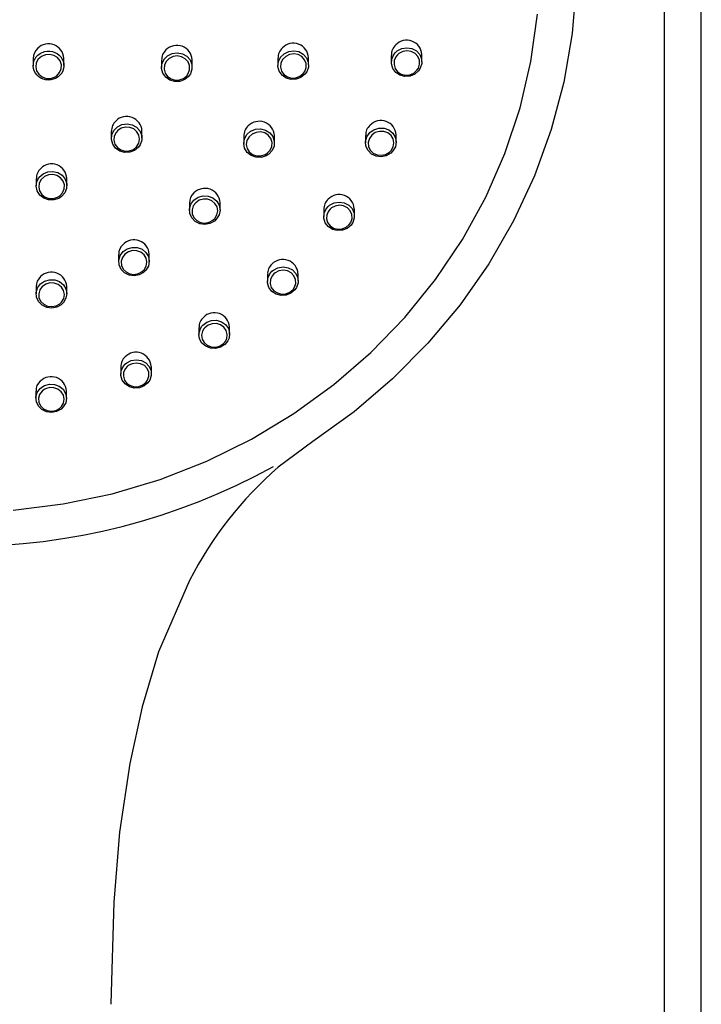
# Model space of a CAD drawing. Header units: millimetres. Extents: x 4446.15 to 4446.64, y 3573.36 to 3574.97.
# Tile 2 of 6: x 4446.3118 to 4446.3674, y 3574.2439 to 3574.3241. Entities that reach past the tile are written whole.
import ezdxf

# ---------------------------------------------------------------- set-up
doc = ezdxf.new("R2010")
doc.units = ezdxf.units.MM
doc.layers.add('SANINDUSA', color=3, linetype='Continuous')

msp = doc.modelspace()

# ---------------------------------------------------------------- linework, layer by layer
at = {"layer": 'SANINDUSA'}
for p, q in [((4446.364347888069, 3574.772406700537), (4446.364347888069, 3574.132391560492)), ((4446.367377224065, 3574.23767495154), (4446.367377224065, 3574.759714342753)), ((4446.31293434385, 3574.320975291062), (4446.31293434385, 3574.320390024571)), ((4446.31543434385, 3574.320401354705), (4446.31543434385, 3574.32098884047)), ((4446.332872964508, 3574.320995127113), (4446.332872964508, 3574.32041183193)), ((4446.335372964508, 3574.32045521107), (4446.335372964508, 3574.321047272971)), ((4446.342114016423, 3574.321232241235), (4446.342114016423, 3574.320649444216)), ((4446.344614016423, 3574.32070777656), (4446.344614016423, 3574.321301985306)), ((4446.323386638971, 3574.32083400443), (4446.323386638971, 3574.320249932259)), ((4446.325886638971, 3574.320277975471), (4446.325886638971, 3574.320867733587)), ((4446.319298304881, 3574.315052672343), (4446.319298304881, 3574.314467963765)), ((4446.321798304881, 3574.314489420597), (4446.321798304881, 3574.315078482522)), ((4446.330089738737, 3574.314644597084), (4446.330089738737, 3574.314060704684)), ((4446.332589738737, 3574.314099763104), (4446.332589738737, 3574.314691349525)), ((4446.340016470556, 3574.314696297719), (4446.340016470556, 3574.314113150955)), ((4446.342516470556, 3574.314168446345), (4446.342516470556, 3574.314761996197)), ((4446.313179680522, 3574.311192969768), (4446.313179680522, 3574.310607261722)), ((4446.315679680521, 3574.310618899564), (4446.315679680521, 3574.311206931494)), ((4446.325662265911, 3574.309193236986), (4446.325662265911, 3574.308608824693)), ((4446.328162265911, 3574.308640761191), (4446.328162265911, 3574.309231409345)), ((4446.336610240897, 3574.308674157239), (4446.336610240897, 3574.308090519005)), ((4446.339110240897, 3574.308139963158), (4446.339110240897, 3574.308733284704)), ((4446.319892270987, 3574.305012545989), (4446.319892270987, 3574.304427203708)), ((4446.322392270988, 3574.304449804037), (4446.322392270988, 3574.30503953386)), ((4446.332026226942, 3574.303397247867), (4446.332026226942, 3574.302812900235)), ((4446.334526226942, 3574.302854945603), (4446.334526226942, 3574.30344753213)), ((4446.313172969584, 3574.30238743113), (4446.313172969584, 3574.301801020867)), ((4446.315672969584, 3574.301812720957), (4446.315672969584, 3574.30240138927)), ((4446.326440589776, 3574.299068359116), (4446.326440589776, 3574.29848299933)), ((4446.328940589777, 3574.298516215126), (4446.328940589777, 3574.299107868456)), ((4446.320067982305, 3574.295853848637), (4446.320067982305, 3574.295267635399)), ((4446.322567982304, 3574.295290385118), (4446.322567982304, 3574.295881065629)), ((4446.313153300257, 3574.29387724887), (4446.313153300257, 3574.293289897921)), ((4446.315653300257, 3574.293301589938), (4446.315653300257, 3574.29389112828)), ((4446.319263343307, 3574.243946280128), (4446.319263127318, 3574.243925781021)), ((4446.319263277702, 3574.243991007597), (4446.31926327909, 3574.243946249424))]:
    msp.add_line(p, q, dxfattribs=at)
for points in [[(4446.357182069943, 3574.326982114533), (4446.356857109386, 3574.323000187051), (4446.356177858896, 3574.319058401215), (4446.355149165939, 3574.315184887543), (4446.353778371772, 3574.311407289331), (4446.352075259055, 3574.307752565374), (4446.350051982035, 3574.304246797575), (4446.347722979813, 3574.300915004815), (4446.345104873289, 3574.2977809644), (4446.342216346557, 3574.294867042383), (4446.339078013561, 3574.292194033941), (4446.335712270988, 3574.289781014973)], [(4446.311308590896, 3574.284177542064), (4446.315373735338, 3574.284683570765), (4446.319376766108, 3574.28552267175), (4446.323287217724, 3574.286688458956), (4446.327075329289, 3574.288172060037), (4446.330712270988, 3574.289962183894), (4446.334170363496, 3574.292045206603), (4446.337423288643, 3574.294405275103), (4446.340446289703, 3574.297024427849), (4446.343216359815, 3574.299882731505), (4446.345712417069, 3574.302958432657), (4446.347915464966, 3574.30622812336), (4446.349808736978, 3574.309666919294), (4446.351377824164, 3574.313248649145), (4446.352610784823, 3574.316946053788), (4446.353498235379, 3574.320730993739), (4446.354033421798, 3574.324574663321)], [(4446.342459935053, 3574.321469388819), (4446.342594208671, 3574.321586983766), (4446.342962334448, 3574.321782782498), (4446.34337657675, 3574.321854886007), (4446.343790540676, 3574.321794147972), (4446.344156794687, 3574.321606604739), (4446.344432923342, 3574.321313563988), (4446.344587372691, 3574.320949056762), (4446.344603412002, 3574.320555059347), (4446.344480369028, 3574.320175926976), (4446.344340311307, 3574.319967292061), (4446.344026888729, 3574.319697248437), (4446.343639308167, 3574.319537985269), (4446.343220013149, 3574.319507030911), (4446.34281595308, 3574.319608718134), (4446.342473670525, 3574.319832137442), (4446.342232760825, 3574.320151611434), (4446.342120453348, 3574.320530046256), (4446.342148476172, 3574.320924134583), (4446.342312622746, 3574.321289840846), (4446.342459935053, 3574.321469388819)], [(4446.313491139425, 3574.321371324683), (4446.313493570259, 3574.321372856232), (4446.313675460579, 3574.321467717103), (4446.313877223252, 3574.321534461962), (4446.314081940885, 3574.321567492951), (4446.314295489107, 3574.321567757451), (4446.314499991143, 3574.32153522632), (4446.314701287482, 3574.321468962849), (4446.314882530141, 3574.321374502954), (4446.315048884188, 3574.321249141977), (4446.315186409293, 3574.321103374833), (4446.315299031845, 3574.320933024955), (4446.315377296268, 3574.320752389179), (4446.315423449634, 3574.320556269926), (4446.31543361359, 3574.320361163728), (4446.315408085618, 3574.320161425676), (4446.315349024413, 3574.319973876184), (4446.31525472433, 3574.319793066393), (4446.315133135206, 3574.319634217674), (4446.314980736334, 3574.319492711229), (4446.314875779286, 3574.319418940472), (4446.314761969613, 3574.319355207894), (4446.314570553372, 3574.31927877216), (4446.314362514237, 3574.319232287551), (4446.314155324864, 3574.319219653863), (4446.313943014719, 3574.319240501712), (4446.31374336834, 3574.319293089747), (4446.313550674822, 3574.31937892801), (4446.31338106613, 3574.319490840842), (4446.313229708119, 3574.319632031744), (4446.313109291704, 3574.319790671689), (4446.31301637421, 3574.319971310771), (4446.3129587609, 3574.320158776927), (4446.312934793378, 3574.320358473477), (4446.312946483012, 3574.32055359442), (4446.312994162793, 3574.320749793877), (4446.313073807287, 3574.320930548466), (4446.313187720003, 3574.321101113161), (4446.313325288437, 3574.321246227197), (4446.313491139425, 3574.321371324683)], [(4446.313605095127, 3574.321146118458), (4446.313350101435, 3574.320919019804), (4446.31318743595, 3574.320623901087), (4446.313137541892, 3574.320295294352), (4446.313206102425, 3574.319970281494), (4446.31338538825, 3574.319685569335), (4446.313655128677, 3574.31947329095), (4446.313984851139, 3574.319357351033), (4446.314337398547, 3574.319350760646), (4446.314673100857, 3574.319454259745), (4446.314856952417, 3574.319569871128), (4446.315087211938, 3574.319822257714), (4446.315216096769, 3574.320131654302), (4446.315229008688, 3574.320463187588), (4446.315124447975, 3574.320779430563), (4446.314914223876, 3574.321044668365), (4446.314622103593, 3574.321228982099), (4446.314281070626, 3574.321311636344), (4446.313929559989, 3574.321283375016), (4446.313605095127, 3574.321146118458)], [(4446.323595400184, 3574.32090282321), (4446.323598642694, 3574.320907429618), (4446.323887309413, 3574.32119675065), (4446.32426029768, 3574.32138115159), (4446.324675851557, 3574.321439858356), (4446.32508728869, 3574.321366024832), (4446.325448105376, 3574.321167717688), (4446.325717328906, 3574.320867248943), (4446.325864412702, 3574.320498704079), (4446.325872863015, 3574.320103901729), (4446.325742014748, 3574.319727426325), (4446.325596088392, 3574.319521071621), (4446.325276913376, 3574.319261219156), (4446.324885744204, 3574.31911437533), (4446.324466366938, 3574.319096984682), (4446.324065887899, 3574.319211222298), (4446.323729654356, 3574.319444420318), (4446.323495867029, 3574.319770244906), (4446.323390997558, 3574.320151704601), (4446.323426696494, 3574.320545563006), (4446.323595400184, 3574.32090282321)], [(4446.323769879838, 3574.32073015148), (4446.323628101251, 3574.320429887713), (4446.323598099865, 3574.320099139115), (4446.323686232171, 3574.319779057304), (4446.323882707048, 3574.31950592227), (4446.324165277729, 3574.319310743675), (4446.324501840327, 3574.319215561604), (4446.324854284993, 3574.319230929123), (4446.325183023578, 3574.319354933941), (4446.325451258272, 3574.319573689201), (4446.325573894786, 3574.319747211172), (4446.325683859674, 3574.320063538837), (4446.32567675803, 3574.320394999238), (4446.325553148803, 3574.320704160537), (4446.32532689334, 3574.320955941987), (4446.325023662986, 3574.321121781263), (4446.324677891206, 3574.321183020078), (4446.324328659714, 3574.321132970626), (4446.324015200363, 3574.320977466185), (4446.323769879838, 3574.32073015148)], [(4446.333083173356, 3574.321068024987), (4446.333090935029, 3574.321078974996), (4446.333381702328, 3574.321367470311), (4446.33375586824, 3574.321551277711), (4446.334171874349, 3574.321609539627), (4446.334583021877, 3574.32153511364), (4446.334942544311, 3574.321335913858), (4446.335209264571, 3574.32103446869), (4446.335352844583, 3574.320665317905), (4446.33535745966, 3574.320270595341), (4446.335223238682, 3574.319894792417), (4446.335076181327, 3574.319689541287), (4446.334754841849, 3574.319429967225), (4446.334362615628, 3574.319283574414), (4446.333943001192, 3574.319266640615), (4446.333543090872, 3574.319381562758), (4446.333208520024, 3574.319615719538), (4446.332977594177, 3574.319942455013), (4446.332876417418, 3574.32032432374), (4446.332915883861, 3574.320717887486), (4446.333083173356, 3574.321068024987)], [(4446.333261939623, 3574.320895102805), (4446.333121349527, 3574.320600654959), (4446.333088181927, 3574.320270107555), (4446.333173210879, 3574.319949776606), (4446.333367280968, 3574.319676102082), (4446.333648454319, 3574.319480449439), (4446.333984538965, 3574.31938509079), (4446.33433718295, 3574.319400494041), (4446.334666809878, 3574.31952451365), (4446.334936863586, 3574.319743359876), (4446.335060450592, 3574.319916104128), (4446.335173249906, 3574.32023200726), (4446.335169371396, 3574.32056340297), (4446.335048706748, 3574.320872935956), (4446.334824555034, 3574.321125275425), (4446.334522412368, 3574.321291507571), (4446.334176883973, 3574.321352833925), (4446.333827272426, 3574.321302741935), (4446.333512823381, 3574.321147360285), (4446.333261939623, 3574.320895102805)], [(4446.342621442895, 3574.321271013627), (4446.342497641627, 3574.32111970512), (4446.34235963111, 3574.320811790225), (4446.342336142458, 3574.320481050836), (4446.342430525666, 3574.32016374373), (4446.342632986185, 3574.319896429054), (4446.342920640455, 3574.319710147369), (4446.34326021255, 3574.319626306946), (4446.343612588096, 3574.319653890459), (4446.343938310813, 3574.319789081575), (4446.344201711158, 3574.320017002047), (4446.344319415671, 3574.320192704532), (4446.344422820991, 3574.320511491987), (4446.344409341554, 3574.320842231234), (4446.344279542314, 3574.321147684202), (4446.344047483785, 3574.321392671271), (4446.343739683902, 3574.321548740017), (4446.343391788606, 3574.321598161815), (4446.343043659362, 3574.321536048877), (4446.342734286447, 3574.321370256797), (4446.342621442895, 3574.321271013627)], [(4446.3195094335, 3574.315120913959), (4446.319795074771, 3574.31540670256), (4446.320167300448, 3574.31559069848), (4446.320582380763, 3574.315649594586), (4446.320993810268, 3574.315576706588), (4446.321355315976, 3574.315379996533), (4446.32162596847, 3574.315081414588), (4446.321774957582, 3574.314714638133), (4446.321785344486, 3574.314321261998), (4446.321656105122, 3574.313945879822), (4446.321510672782, 3574.313739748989), (4446.321192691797, 3574.31348086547), (4446.32080225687, 3574.31333429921), (4446.320383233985, 3574.313316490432), (4446.319982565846, 3574.313429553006), (4446.31964540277, 3574.313661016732), (4446.319409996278, 3574.313984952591), (4446.31930316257, 3574.314364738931), (4446.319336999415, 3574.31475728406), (4446.3195094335, 3574.315120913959)], [(4446.319681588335, 3574.314944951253), (4446.319537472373, 3574.3146425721), (4446.319507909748, 3574.31431383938), (4446.319596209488, 3574.313995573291), (4446.319792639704, 3574.313723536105), (4446.32007522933, 3574.313528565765), (4446.320412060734, 3574.31343286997), (4446.320764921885, 3574.313447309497), (4446.32109383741, 3574.313570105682), (4446.321361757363, 3574.313787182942), (4446.321538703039, 3574.314073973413), (4446.321604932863, 3574.314398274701), (4446.321552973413, 3574.314723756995), (4446.321388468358, 3574.315013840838), (4446.321129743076, 3574.315235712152), (4446.320805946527, 3574.315364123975), (4446.32045378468, 3574.315384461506), (4446.320113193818, 3574.315294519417), (4446.319822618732, 3574.31510466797), (4446.319681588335, 3574.314944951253)], [(4446.340548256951, 3574.315082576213), (4446.34070368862, 3574.315173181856), (4446.341103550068, 3574.315297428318), (4446.341522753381, 3574.315291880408), (4446.341914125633, 3574.315156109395), (4446.342232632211, 3574.314904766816), (4446.342441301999, 3574.314566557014), (4446.342516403, 3574.314180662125), (4446.342450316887, 3574.313791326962), (4446.342251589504, 3574.313442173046), (4446.342071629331, 3574.313263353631), (4446.341709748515, 3574.3130562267), (4446.34129848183, 3574.312971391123), (4446.340882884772, 3574.313018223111), (4446.340509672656, 3574.313192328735), (4446.340222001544, 3574.313474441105), (4446.340053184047, 3574.313832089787), (4446.340022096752, 3574.31422388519), (4446.34013120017, 3574.314605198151), (4446.340367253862, 3574.314933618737), (4446.340548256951, 3574.315082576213)], [(4446.330646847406, 3574.315043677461), (4446.330662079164, 3574.315053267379), (4446.331046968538, 3574.315213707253), (4446.331465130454, 3574.3152469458), (4446.33186981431, 3574.315148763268), (4446.332215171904, 3574.314929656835), (4446.332461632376, 3574.314614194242), (4446.332580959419, 3574.3142383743), (4446.332559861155, 3574.313845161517), (4446.332401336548, 3574.313479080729), (4446.332123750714, 3574.313181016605), (4446.331904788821, 3574.313045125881), (4446.331503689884, 3574.31292250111), (4446.331084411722, 3574.312930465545), (4446.330693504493, 3574.313068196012), (4446.330375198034, 3574.313320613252), (4446.330166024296, 3574.313659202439), (4446.330089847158, 3574.314045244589), (4446.330154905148, 3574.314434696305), (4446.330353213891, 3574.314783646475), (4446.330646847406, 3574.315043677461)], [(4446.330768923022, 3574.314815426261), (4446.330522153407, 3574.314596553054), (4446.330355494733, 3574.314303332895), (4446.330300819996, 3574.313976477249), (4446.330364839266, 3574.313652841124), (4446.330540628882, 3574.313369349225), (4446.33080813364, 3574.313158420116), (4446.331136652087, 3574.313043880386), (4446.331489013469, 3574.313038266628), (4446.331826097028, 3574.313142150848), (4446.33201011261, 3574.313256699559), (4446.332243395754, 3574.313507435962), (4446.332376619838, 3574.313814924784), (4446.33239435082, 3574.314144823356), (4446.332294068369, 3574.314459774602), (4446.33208694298, 3574.314723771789), (4446.331796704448, 3574.314906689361), (4446.331456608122, 3574.314988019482), (4446.331105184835, 3574.314959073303), (4446.330768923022, 3574.314815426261)], [(4446.340679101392, 3574.31485696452), (4446.340526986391, 3574.314731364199), (4446.34032849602, 3574.314454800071), (4446.340236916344, 3574.314134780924), (4446.340263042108, 3574.313806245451), (4446.340404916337, 3574.313506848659), (4446.340646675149, 3574.313271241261), (4446.340960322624, 3574.313126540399), (4446.341309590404, 3574.313088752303), (4446.341655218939, 3574.313161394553), (4446.341959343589, 3574.313336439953), (4446.342110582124, 3574.313487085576), (4446.342277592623, 3574.313780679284), (4446.342333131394, 3574.31410750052), (4446.342270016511, 3574.314430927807), (4446.342094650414, 3574.314713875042), (4446.341826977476, 3574.314923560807), (4446.341498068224, 3574.315036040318), (4446.341145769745, 3574.315039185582), (4446.340809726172, 3574.314933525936), (4446.340679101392, 3574.31485696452)], [(4446.313738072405, 3574.311582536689), (4446.314118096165, 3574.31174248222), (4446.314535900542, 3574.311777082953), (4446.314941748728, 3574.311680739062), (4446.315290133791, 3574.311464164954), (4446.315541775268, 3574.311151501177), (4446.315668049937, 3574.31077785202), (4446.315654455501, 3574.310385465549), (4446.315502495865, 3574.310018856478), (4446.315229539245, 3574.309719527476), (4446.31501118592, 3574.309582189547), (4446.314612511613, 3574.309458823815), (4446.314193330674, 3574.309465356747), (4446.313800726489, 3574.309601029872), (4446.313478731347, 3574.309850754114), (4446.313263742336, 3574.310186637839), (4446.313180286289, 3574.310570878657), (4446.313237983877, 3574.310959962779), (4446.313430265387, 3574.311309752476), (4446.313738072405, 3574.311582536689)], [(4446.313851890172, 3574.311352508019), (4446.313849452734, 3574.311350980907), (4446.313593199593, 3574.311123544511), (4446.313431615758, 3574.310830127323), (4446.313383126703, 3574.310503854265), (4446.313453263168, 3574.310181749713), (4446.313633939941, 3574.309900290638), (4446.313904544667, 3574.309691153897), (4446.314234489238, 3574.309577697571), (4446.314586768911, 3574.309572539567), (4446.314921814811, 3574.309676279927), (4446.315105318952, 3574.309791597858), (4446.315334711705, 3574.310042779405), (4446.315462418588, 3574.310350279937), (4446.315473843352, 3574.310679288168), (4446.315367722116, 3574.310992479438), (4446.315156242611, 3574.311254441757), (4446.314863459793, 3574.31143576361), (4446.314522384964, 3574.311516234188), (4446.314171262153, 3574.311486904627), (4446.313851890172, 3574.311352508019)], [(4446.326028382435, 3574.309437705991), (4446.326029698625, 3574.309438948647), (4446.326371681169, 3574.309668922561), (4446.326774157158, 3574.309781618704), (4446.327192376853, 3574.309764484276), (4446.327579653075, 3574.309619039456), (4446.327892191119, 3574.309361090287), (4446.328094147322, 3574.309019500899), (4446.328162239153, 3574.308633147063), (4446.328088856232, 3574.308246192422), (4446.327882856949, 3574.307902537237), (4446.327697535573, 3574.307727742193), (4446.32733191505, 3574.307531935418), (4446.326919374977, 3574.307458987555), (4446.326505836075, 3574.307516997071), (4446.326137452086, 3574.307699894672), (4446.325856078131, 3574.307987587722), (4446.325694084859, 3574.308347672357), (4446.325670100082, 3574.308739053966), (4446.325786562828, 3574.309117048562), (4446.326028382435, 3574.309437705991)], [(4446.326178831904, 3574.309230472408), (4446.325975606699, 3574.308961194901), (4446.325877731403, 3574.308644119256), (4446.325897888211, 3574.308316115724), (4446.326034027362, 3574.308014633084), (4446.326270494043, 3574.307774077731), (4446.326580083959, 3574.307621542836), (4446.326927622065, 3574.307573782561), (4446.327274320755, 3574.307635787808), (4446.327581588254, 3574.307800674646), (4446.327737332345, 3574.307947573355), (4446.327910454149, 3574.308236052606), (4446.327972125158, 3574.308560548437), (4446.327914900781, 3574.308884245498), (4446.327745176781, 3574.309170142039), (4446.3274825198, 3574.309385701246), (4446.32715705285, 3574.309506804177), (4446.326805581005, 3574.309520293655), (4446.326467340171, 3574.309424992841), (4446.326178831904, 3574.309230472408)], [(4446.336969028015, 3574.308914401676), (4446.337092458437, 3574.309019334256), (4446.337460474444, 3574.30921121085), (4446.33787357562, 3574.309280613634), (4446.338286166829, 3574.309219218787), (4446.338651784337, 3574.309032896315), (4446.338928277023, 3574.308742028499), (4446.339083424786, 3574.308379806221), (4446.339099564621, 3574.307988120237), (4446.338975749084, 3574.307611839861), (4446.33883420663, 3574.307404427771), (4446.338520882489, 3574.307139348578), (4446.338133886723, 3574.306983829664), (4446.337715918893, 3574.306954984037), (4446.337313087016, 3574.307056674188), (4446.336971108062, 3574.307278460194), (4446.33672962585, 3574.307595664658), (4446.33661672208, 3574.307971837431), (4446.33664493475, 3574.308363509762), (4446.336810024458, 3574.308726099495), (4446.336969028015, 3574.308914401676)], [(4446.337125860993, 3574.308708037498), (4446.336992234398, 3574.30854970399), (4446.336853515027, 3574.308245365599), (4446.336829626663, 3574.307918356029), (4446.336829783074, 3574.307916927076), (4446.336924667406, 3574.307602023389), (4446.337127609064, 3574.307336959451), (4446.337415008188, 3574.307152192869), (4446.33775354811, 3574.307068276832), (4446.338104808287, 3574.307093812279), (4446.338430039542, 3574.307225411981), (4446.33869335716, 3574.307448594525), (4446.338812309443, 3574.307622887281), (4446.338916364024, 3574.307938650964), (4446.338902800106, 3574.308266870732), (4446.338772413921, 3574.308569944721), (4446.338540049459, 3574.308812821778), (4446.338232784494, 3574.308967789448), (4446.337886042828, 3574.309017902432), (4446.337538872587, 3574.308958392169), (4446.337229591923, 3574.308796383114), (4446.337125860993, 3574.308708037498)], [(4446.320258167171, 3574.305252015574), (4446.320592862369, 3574.305477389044), (4446.320994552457, 3574.305591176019), (4446.321412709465, 3574.305575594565), (4446.321800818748, 3574.30543227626), (4446.322115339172, 3574.305176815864), (4446.322320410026, 3574.30483753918), (4446.322392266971, 3574.304452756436), (4446.322322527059, 3574.304066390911), (4446.32211940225, 3574.303722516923), (4446.321934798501, 3574.303546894), (4446.321570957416, 3574.303350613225), (4446.321159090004, 3574.303276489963), (4446.320745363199, 3574.30333276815), (4446.320375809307, 3574.30351338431), (4446.320092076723, 3574.303798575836), (4446.319926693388, 3574.304156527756), (4446.319898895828, 3574.304546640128), (4446.320011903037, 3574.30492433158), (4446.320258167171, 3574.305252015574)], [(4446.320405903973, 3574.305042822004), (4446.320401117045, 3574.305038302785), (4446.320199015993, 3574.304768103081), (4446.320104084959, 3574.304452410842), (4446.320103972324, 3574.304451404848), (4446.320127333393, 3574.304124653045), (4446.320266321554, 3574.303825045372), (4446.320504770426, 3574.303586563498), (4446.32081534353, 3574.303435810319), (4446.321163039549, 3574.303389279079), (4446.321509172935, 3574.303451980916), (4446.321814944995, 3574.303616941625), (4446.321970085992, 3574.30376433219), (4446.322140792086, 3574.304052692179), (4446.322199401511, 3574.304376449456), (4446.322139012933, 3574.304698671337), (4446.321966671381, 3574.304982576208), (4446.321702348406, 3574.305196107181), (4446.321376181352, 3574.305315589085), (4446.321024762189, 3574.305328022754), (4446.320687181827, 3574.305232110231), (4446.320405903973, 3574.305042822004)], [(4446.332392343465, 3574.303639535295), (4446.332509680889, 3574.303737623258), (4446.332878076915, 3574.303927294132), (4446.33329093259, 3574.303994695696), (4446.333702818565, 3574.303932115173), (4446.334067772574, 3574.303745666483), (4446.334344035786, 3574.303455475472), (4446.334499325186, 3574.303094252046), (4446.334515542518, 3574.302703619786), (4446.334391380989, 3574.302328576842), (4446.334248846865, 3574.302121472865), (4446.333935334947, 3574.301859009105), (4446.333548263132, 3574.301705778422), (4446.333130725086, 3574.301678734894), (4446.332728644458, 3574.301781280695), (4446.332387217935, 3574.302002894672), (4446.332145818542, 3574.302319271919), (4446.332032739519, 3574.302694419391), (4446.332060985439, 3574.303085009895), (4446.332226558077, 3574.303446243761), (4446.332392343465, 3574.303639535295)], [(4446.332545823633, 3574.303429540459), (4446.332406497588, 3574.303267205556), (4446.332267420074, 3574.302964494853), (4446.332243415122, 3574.302638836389), (4446.332243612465, 3574.302637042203), (4446.332338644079, 3574.302323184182), (4446.332541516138, 3574.30205890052), (4446.332828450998, 3574.301874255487), (4446.33316635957, 3574.301789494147), (4446.333517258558, 3574.301813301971), (4446.333842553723, 3574.301942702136), (4446.334106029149, 3574.302163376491), (4446.334225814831, 3574.302337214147), (4446.334330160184, 3574.302651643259), (4446.334316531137, 3574.302978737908), (4446.334186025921, 3574.303280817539), (4446.333953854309, 3574.303523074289), (4446.333647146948, 3574.303678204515), (4446.333300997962, 3574.303729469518), (4446.332954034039, 3574.303671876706), (4446.332644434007, 3574.303512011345), (4446.332545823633, 3574.303429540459)], [(4446.313538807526, 3574.302622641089), (4446.313865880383, 3574.302842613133), (4446.314267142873, 3574.30295701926), (4446.314685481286, 3574.302942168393), (4446.315074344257, 3574.30279992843), (4446.315390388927, 3574.302545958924), (4446.315597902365, 3574.302208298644), (4446.315672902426, 3574.301824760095), (4446.315606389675, 3574.301438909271), (4446.315405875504, 3574.301094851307), (4446.315221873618, 3574.300918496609), (4446.314859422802, 3574.300721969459), (4446.314447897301, 3574.300647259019), (4446.314033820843, 3574.300702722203), (4446.31366329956, 3574.300882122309), (4446.313377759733, 3574.301165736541), (4446.313209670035, 3574.301522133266), (4446.313178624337, 3574.301911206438), (4446.31328852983, 3574.302288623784), (4446.313538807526, 3574.302622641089)], [(4446.313683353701, 3574.302412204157), (4446.313673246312, 3574.302402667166), (4446.313473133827, 3574.302132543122), (4446.313380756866, 3574.301817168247), (4446.313380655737, 3574.301816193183), (4446.313406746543, 3574.301490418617), (4446.31354800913, 3574.301192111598), (4446.31378797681, 3574.300954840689), (4446.314099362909, 3574.300804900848), (4446.314447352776, 3574.300758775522), (4446.314793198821, 3574.30082165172), (4446.315097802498, 3574.300986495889), (4446.315252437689, 3574.301134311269), (4446.315420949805, 3574.301422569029), (4446.315476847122, 3574.301745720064), (4446.315413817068, 3574.302066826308), (4446.315239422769, 3574.302349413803), (4446.314973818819, 3574.302561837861), (4446.314647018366, 3574.302680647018), (4446.314295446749, 3574.302692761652), (4446.31395822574, 3574.302596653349), (4446.313683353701, 3574.302412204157)], [(4446.32666201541, 3574.299143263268), (4446.326747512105, 3574.299246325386), (4446.327071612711, 3574.299496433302), (4446.327464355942, 3574.299634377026), (4446.32788221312, 3574.299645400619), (4446.328279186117, 3574.299528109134), (4446.328610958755, 3574.299294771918), (4446.328839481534, 3574.298970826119), (4446.328937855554, 3574.298592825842), (4446.328894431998, 3574.298204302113), (4446.328796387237, 3574.297975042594), (4446.328542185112, 3574.297664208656), (4446.328192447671, 3574.297446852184), (4446.327787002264, 3574.297347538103), (4446.327370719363, 3574.29737703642), (4446.326989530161, 3574.297532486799), (4446.326686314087, 3574.297797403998), (4446.326496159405, 3574.298142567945), (4446.326441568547, 3574.298528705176), (4446.326528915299, 3574.298911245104), (4446.32666201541, 3574.299143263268)], [(4446.326835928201, 3574.298957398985), (4446.326724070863, 3574.298762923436), (4446.32665068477, 3574.298443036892), (4446.326650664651, 3574.298442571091), (4446.326696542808, 3574.298119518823), (4446.32685634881, 3574.297831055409), (4446.327111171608, 3574.297610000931), (4446.327431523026, 3574.297480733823), (4446.327781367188, 3574.297456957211), (4446.328122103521, 3574.297540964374), (4446.328416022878, 3574.297723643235), (4446.328629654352, 3574.297984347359), (4446.328712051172, 3574.298176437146), (4446.32874854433, 3574.298501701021), (4446.328665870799, 3574.298817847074), (4446.32847382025, 3574.299088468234), (4446.328194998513, 3574.299283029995), (4446.327861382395, 3574.29938032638), (4446.327510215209, 3574.299370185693), (4446.327180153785, 3574.299253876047), (4446.326907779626, 3574.299043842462), (4446.326835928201, 3574.298957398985)], [(4446.320448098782, 3574.296099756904), (4446.320553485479, 3574.296185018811), (4446.320923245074, 3574.296370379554), (4446.321336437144, 3574.296433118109), (4446.321747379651, 3574.296366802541), (4446.322110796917, 3574.296178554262), (4446.322385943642, 3574.29588857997), (4446.322540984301, 3574.29552883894), (4446.322557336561, 3574.295140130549), (4446.322432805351, 3574.294767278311), (4446.32228850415, 3574.294560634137), (4446.3219742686, 3574.294302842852), (4446.321586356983, 3574.294154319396), (4446.32116890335, 3574.294131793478), (4446.3207680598, 3574.294237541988), (4446.320428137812, 3574.294460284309), (4446.320187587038, 3574.294775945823), (4446.320074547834, 3574.295149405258), (4446.320102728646, 3574.295538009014), (4446.320268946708, 3574.295896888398), (4446.320448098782, 3574.296099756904)], [(4446.320593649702, 3574.295884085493), (4446.320443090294, 3574.2957141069), (4446.32030351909, 3574.295414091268), (4446.320303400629, 3574.2954136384), (4446.320279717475, 3574.295088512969), (4446.320374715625, 3574.294776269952), (4446.320576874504, 3574.294512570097), (4446.320862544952, 3574.294326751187), (4446.321199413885, 3574.294238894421), (4446.321550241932, 3574.294258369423), (4446.321876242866, 3574.294383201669), (4446.322140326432, 3574.294599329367), (4446.322261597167, 3574.294772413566), (4446.322366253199, 3574.295084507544), (4446.32235251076, 3574.295409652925), (4446.322222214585, 3574.295710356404), (4446.321990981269, 3574.29595251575), (4446.321685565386, 3574.296109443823), (4446.321340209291, 3574.296164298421), (4446.320992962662, 3574.296111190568), (4446.320682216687, 3574.295955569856), (4446.320593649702, 3574.295884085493)], [(4446.313726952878, 3574.294261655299), (4446.313848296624, 3574.29432566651), (4446.314249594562, 3574.294438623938), (4446.314667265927, 3574.294423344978), (4446.3150552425, 3574.294282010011), (4446.315370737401, 3574.2940300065), (4446.315578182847, 3574.293694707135), (4446.315653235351, 3574.293313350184), (4446.315586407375, 3574.292929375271), (4446.315385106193, 3574.292587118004), (4446.315199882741, 3574.292411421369), (4446.314837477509, 3574.292217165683), (4446.314426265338, 3574.292143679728), (4446.314012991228, 3574.292199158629), (4446.313643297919, 3574.292377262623), (4446.313358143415, 3574.292658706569), (4446.313190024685, 3574.293012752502), (4446.313158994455, 3574.293399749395), (4446.313269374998, 3574.293775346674), (4446.313508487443, 3574.294096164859), (4446.313726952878, 3574.294261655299)], [(4446.31383832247, 3574.294021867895), (4446.313654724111, 3574.293883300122), (4446.313453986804, 3574.293615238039), (4446.313453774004, 3574.293614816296), (4446.313361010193, 3574.2933006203), (4446.313387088, 3574.292977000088), (4446.313528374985, 3574.292681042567), (4446.313768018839, 3574.292445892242), (4446.314078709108, 3574.29229723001), (4446.314426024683, 3574.292251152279), (4446.314771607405, 3574.292312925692), (4446.315076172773, 3574.292475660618), (4446.315231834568, 3574.29262273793), (4446.315401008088, 3574.292909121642), (4446.315457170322, 3574.293230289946), (4446.315394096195, 3574.29354915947), (4446.315219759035, 3574.293829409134), (4446.31495461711, 3574.294039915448), (4446.314628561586, 3574.294157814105), (4446.314277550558, 3574.294170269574), (4446.313940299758, 3574.294075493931), (4446.31383832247, 3574.294021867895)], [(4446.335712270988, 3574.289781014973), (4446.335712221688, 3574.289780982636), (4446.332894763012, 3574.28768056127)], [(4446.325665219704, 3574.278455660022), (4446.323147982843, 3574.272633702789), (4446.321804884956, 3574.268166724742), (4446.320800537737, 3574.263546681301), (4446.319979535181, 3574.257949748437), (4446.319492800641, 3574.25224473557), (4446.319263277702, 3574.243991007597)]]:
    msp.add_lwpolyline(points, dxfattribs=at)
for centre, radius, start, end in [((4446.314031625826, 3574.320995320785), 0.00109332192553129, 131.9711140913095, 181.046276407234), ((4446.314182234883, 3574.32091711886), 0.001253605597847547, 3.277883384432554, 134.6996763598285), ((4446.324644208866, 3574.320803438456), 0.001242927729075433, 2.956853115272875, 135.8610428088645), ((4446.333961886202, 3574.321036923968), 0.00107558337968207, 131.9939678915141, 182.2806385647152), ((4446.3341364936, 3574.320983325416), 0.001235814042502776, 2.9501308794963, 136.3521303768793), ((4446.343128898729, 3574.321309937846), 0.001001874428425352, 130.0495360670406, 184.4037606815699), ((4446.343378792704, 3574.321246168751), 0.001220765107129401, 2.658524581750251, 137.1197639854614), ((4446.324462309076, 3574.32087938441), 0.001061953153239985, 131.9641095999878, 182.5011682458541), ((4446.320553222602, 3574.315009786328), 0.001245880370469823, 3.152998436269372, 135.511586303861), ((4446.320362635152, 3574.315097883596), 0.001050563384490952, 131.6523246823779, 182.5190630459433), ((4446.331165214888, 3574.314687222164), 0.001061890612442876, 131.7873421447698, 182.3539414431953), ((4446.331351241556, 3574.314621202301), 0.001238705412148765, 3.233872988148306, 136.172499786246), ((4446.341020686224, 3574.314773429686), 0.0009912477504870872, 129.8386946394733, 184.4180014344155), ((4446.341279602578, 3574.314700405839), 0.001222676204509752, 2.924853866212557, 136.981366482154), ((4446.314430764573, 3574.311135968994), 0.001249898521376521, 3.24734349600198, 135.0400946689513), ((4446.314233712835, 3574.311238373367), 0.001040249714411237, 131.3595291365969, 182.5545692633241), ((4446.32672365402, 3574.309237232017), 0.001047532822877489, 131.5844246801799, 182.4598923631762), ((4446.326920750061, 3574.309155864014), 0.001242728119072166, 3.477386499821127, 135.895505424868), ((4446.337870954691, 3574.308666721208), 0.001225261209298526, 3.150733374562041, 136.7845807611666), ((4446.337603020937, 3574.308751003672), 0.0009799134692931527, 129.630161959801, 184.4514136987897), ((4446.320940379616, 3574.305058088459), 0.001034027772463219, 131.3943604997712, 182.5762948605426), ((4446.321146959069, 3574.304960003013), 0.0012474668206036, 3.652522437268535, 135.5368400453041), ((4446.333007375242, 3574.303474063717), 0.0009684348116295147, 129.4258037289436, 184.5008542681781), ((4446.333283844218, 3574.303377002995), 0.001228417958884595, 3.326711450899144, 136.5296802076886), ((4446.314423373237, 3574.302320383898), 0.001252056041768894, 3.710723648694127, 135.1375067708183), ((4446.31420993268, 3574.302434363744), 0.001022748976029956, 131.2256630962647, 182.6812783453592), ((4446.327694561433, 3574.299034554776), 0.001232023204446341, 3.445284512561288, 136.2183387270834), ((4446.327410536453, 3574.299145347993), 0.0009574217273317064, 129.2274141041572, 184.5611868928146), ((4446.321317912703, 3574.295806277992), 0.001235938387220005, 3.501359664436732, 135.8548159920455), ((4446.321027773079, 3574.29593115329), 0.0009474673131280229, 129.0374729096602, 184.626401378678), ((4446.314104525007, 3574.293954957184), 0.0009390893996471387, 128.8597592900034, 184.6907504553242), ((4446.314398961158, 3574.293816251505), 0.001240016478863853, 3.492661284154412, 135.446861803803), ((4446.307212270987, 3574.33366670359), 0.05243821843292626, 241.1427203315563, 298.8572796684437), ((4446.353515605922, 3574.264074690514), 0.03134415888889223, 131.1387476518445, 152.68974496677)]:
    msp.add_arc(centre, radius, start, end, dxfattribs=at)

doc.saveas('drawing.dxf')
